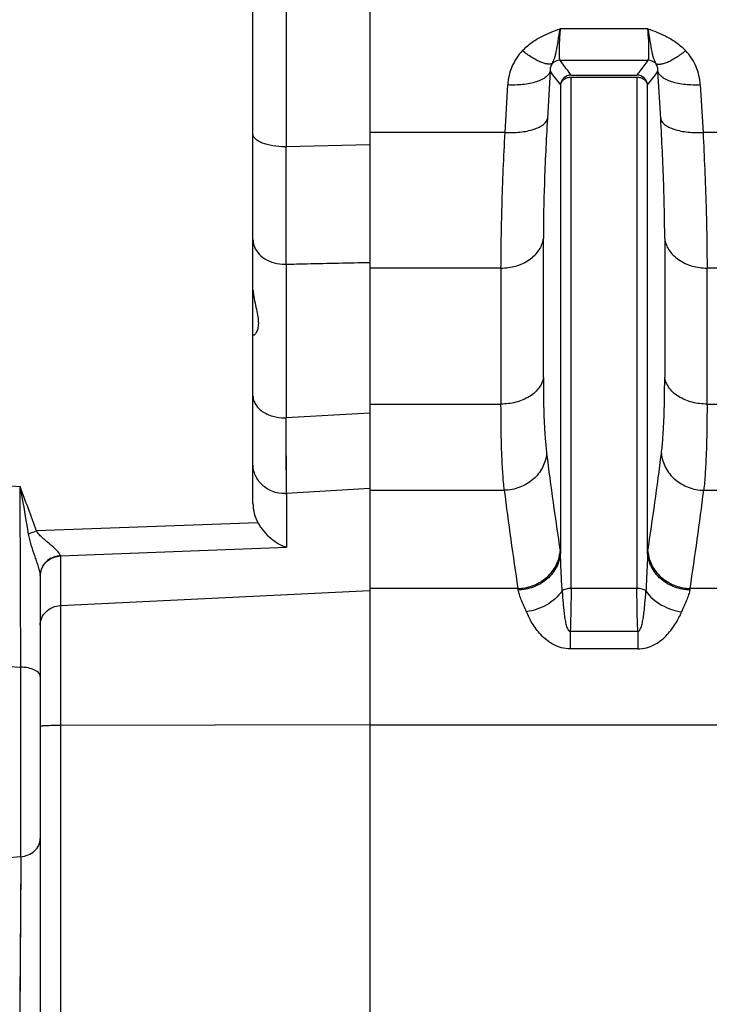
# Model space of a CAD drawing. Extents: x -1680 to 1181, y 8 to 1739.
# Tile 62 of 73: x 510 to 575, y 1014 to 1107. Entities that reach past the tile are written whole.
import ezdxf

# ---------------------------------------------------------------- set-up
doc = ezdxf.new("R2010")
doc.units = 0
doc.header["$LTSCALE"] = 65.395
doc.layers.add('SG48_1', color=7, linetype='CONTINUOUS')

msp = doc.modelspace()

# ---------------------------------------------------------------- linework, layer by layer
at = {"layer": 'SG48_1', "color": 6, "linetype": 'CONTINUOUS'}
for p, q in [((531.648, 1061.52), (531.648, 1134.675)), ((559.577, 1102.156), (559.321, 1097.69)), ((569.976, 1097.69), (569.72, 1102.156)), ((511.648, 1054.721), (511.648, 999.623))]:
    msp.add_line(p, q, dxfattribs=at)
at = {"layer": 'SG48_1', "color": 2, "linetype": 'CONTINUOUS'}
for p, q in [((542.648, 1124.353), (542.648, 780.789)), ((561.554, 1101.784), (567.743, 1101.784)), ((567.743, 1101.568), (561.554, 1101.568))]:
    msp.add_line(p, q, dxfattribs=at)
at = {"layer": 'SG48_1', "color": 9, "linetype": 'CONTINUOUS'}
for p, q in [((534.753, 1122.166), (534.753, 1095.045)), ((568.774, 1106.136), (560.523, 1106.136)), ((560.494, 1103.182), (568.803, 1103.182)), ((555.341, 1096.388), (555.596, 1100.859)), ((560.558, 1100.867), (560.558, 1056.832)), ((561.554, 1053.531), (561.554, 1101.568)), ((567.743, 1101.568), (567.743, 1053.531)), ((568.738, 1056.832), (568.738, 1100.867)), ((573.7, 1100.859), (573.956, 1096.388)), ((555.341, 1096.388), (542.648, 1096.388)), ((579.591, 1096.388), (573.956, 1096.388)), ((542.648, 1095.217), (534.753, 1095.045)), ((558.944, 1073.356), (558.944, 1086.423)), ((570.353, 1086.421), (570.353, 1073.358)), ((534.753, 1084.004), (534.753, 1069.561)), ((554.964, 1083.64), (542.648, 1083.64)), ((554.964, 1083.64), (554.964, 1070.854)), ((574.333, 1070.854), (574.333, 1083.64)), ((579.214, 1083.64), (574.333, 1083.64)), ((542.648, 1070.854), (554.964, 1070.854)), ((574.333, 1070.854), (579.214, 1070.854)), ((542.648, 1069.994), (534.753, 1069.561)), ((534.805, 1062.438), (534.753, 1069.561)), ((534.795, 1063.788), (534.782, 1065.438)), ((494.648, 1064.189), (509.753, 1063.1)), ((534.805, 1062.438), (534.795, 1063.788)), ((542.639, 1062.91), (534.805, 1062.438)), ((542.648, 1062.753), (555.274, 1062.753)), ((574.023, 1062.753), (579.524, 1062.753)), ((534.805, 1062.438), (534.805, 1057.389)), ((532.107, 1059.701), (511.283, 1058.93)), ((513.543, 1056.601), (534.805, 1057.389)), ((513.544, 1056.573), (513.544, 977.341)), ((556.552, 1053.522), (542.648, 1053.522)), ((567.743, 1053.531), (561.554, 1053.531)), ((575.931, 1053.522), (572.744, 1053.522)), ((513.544, 1051.914), (542.648, 1053.328)), ((561.475, 1049.488), (561.475, 1047.845)), ((567.822, 1049.488), (561.475, 1049.488)), ((567.822, 1049.488), (567.822, 1047.845)), ((567.822, 1047.845), (561.475, 1047.845)), ((494.648, 1046.887), (509.823, 1046.129)), ((509.823, 1028.303), (509.823, 1046.129)), ((542.648, 1040.702), (513.544, 1040.635)), ((542.648, 1040.711), (575.386, 1040.711)), ((509.823, 1028.303), (494.648, 1027.026)), ((509.823, 1028.303), (509.718, 1013.13)), ((509.815, 1027.222), (509.731, 1015.002))]:
    msp.add_line(p, q, dxfattribs=at)
msp.add_lwpolyline([(534.782, 1065.438), (534.763, 1068.073), (534.758, 1068.803)], dxfattribs=at)
for centre, radius, start, end in [((560.498, 1102.179), 1.003, 90.2121, 134.88932), ((534.648, 1102.416), 7.372, 269.99987, 270.81367), ((-4150.351, 1089.524), 4685.107, 359.932489, 0.067511), ((534.648, 1087.873), 3.87, 270.00061, 271.55072), ((534.648, 1073.905), 4.345, 269.99953, 271.38018), ((911.113, 1110.439), 354.629, 187.16526, 188.66482), ((204.946, 1112.279), 367.992, 351.36241, 352.80759), ((-6572.872, 1025.551), 7082.724, 0.1664685, 0.3037555), ((918.892, 1108.409), 366.474, 187.15661, 188.61359), ((217.305, 1107.449), 359.507, 351.37303, 352.85825), ((534.648, 1065.668), 3.234, 269.99956, 272.78208), ((513.173, 1056.536), 0.376, 16.68386, 20.42935)]:
    msp.add_arc(centre, radius, start, end, dxfattribs=at)
at = {"layer": 'SG48_1', "color": 2, "linetype": 'CONTINUOUS'}
for centre, radius, start, end in [((568.799, 1102.179), 1.003, 45.10172, 89.7844), ((561.558, 1100.781), 1.003, 90.24691, 175.12968), ((567.739, 1100.781), 1.003, 4.87035, 89.74938), ((513.661, 1054.469), 2.136, 93.17241, 96.86042), ((513.648, 1054.422), 2.154, 92.78307, 96.45318), ((512.935, 1056.573), 0.609, 0.03506, 2.69531), ((557.079, 1057.32), 3.467, 351.36695, 351.99743), ((557.135, 1057.312), 3.411, 351.99074, 354.95449), ((547.247, 1055), 13.437, 7.834, 8.61297), ((582.394, 1054.95), 13.785, 171.39662, 172.15592), ((572.162, 1057.312), 3.411, 185.04592, 188.00941), ((572.217, 1057.32), 3.467, 188.00271, 188.60684), ((513.356, 1054.736), 1.708, 175.44276, 179.7241), ((513.37, 1054.721), 1.721, 175.73462, 179.23543), ((513.364, 1054.721), 1.715, 179.23704, 179.99982), ((510.873, 1054.721), 0.775, 359.99925, 1.68776), ((546.608, 1051.627), 10.123, 9.97099, 10.78944), ((583.397, 1051.5), 10.843, 169.24848, 170.01308)]:
    msp.add_arc(centre, radius, start, end, dxfattribs=at)
at = {"layer": 'SG48_1', "color": 6, "linetype": 'CONTINUOUS'}
for centre, radius, start, end in [((580.257, 1116.909), 25.405, 215.50714, 219.15939), ((549.737, 1116.377), 24.528, 320.77629, 324.55921)]:
    msp.add_arc(centre, radius, start, end, dxfattribs=at)
msp.add_ellipse((534.648, 1061.453), major_axis=(-0.263, 3.397), ratio=0.879657, start_param=1.483056, end_param=2.043176, dxfattribs=at)
at = {"layer": 'SG48_1', "color": 9, "linetype": 'CONTINUOUS'}
for points, knots in [([(556.973, 1104.083), (557.255, 1104.38), (557.852, 1104.886), (559.044, 1105.587), (559.954, 1105.936), (560.523, 1106.136)], [0, 0, 0, 0, 0.296565, 0.562792, 1, 1, 1, 1]), ([(559.79, 1102.889), (559.827, 1102.955), (559.905, 1103.098), (559.999, 1103.351), (560.085, 1103.661), (560.203, 1104.203), (560.347, 1105.036), (560.458, 1105.745), (560.522, 1106.136)], [0, 0, 0, 0, 0.067896, 0.146192, 0.241317, 0.356022, 0.644437, 1, 1, 1, 1]), ([(560.522, 1106.136), (560.508, 1105.937), (560.481, 1105.555), (560.45, 1105.009), (560.429, 1104.521), (560.419, 1104.099), (560.419, 1103.751), (560.431, 1103.485), (560.448, 1103.314), (560.472, 1103.223), (560.485, 1103.192), (560.494, 1103.182)], [0, 0, 0, 0, 0.201689, 0.387164, 0.553012, 0.696174, 0.814053, 0.904606, 0.966503, 0.986657, 1, 1, 1, 1]), ([(568.774, 1106.136), (569.343, 1105.936), (570.253, 1105.587), (571.445, 1104.886), (572.042, 1104.38), (572.323, 1104.083)], [0, 0, 0, 0, 0.437206, 0.703441, 1, 1, 1, 1]), ([(556.973, 1104.083), (556.561, 1103.648), (555.899, 1102.628), (555.631, 1101.446), (555.596, 1100.859)], [0, 0, 0, 0, 0.50502, 1, 1, 1, 1]), ([(559.79, 1102.889), (559.668, 1102.818), (559.404, 1102.801), (559.046, 1102.877), (558.689, 1103.004), (558.291, 1103.196), (557.698, 1103.54), (557.262, 1103.854), (556.973, 1104.083)], [0, 0, 0, 0, 0.134124, 0.231171, 0.35057, 0.491487, 0.650163, 1, 1, 1, 1]), ([(569.507, 1102.889), (569.634, 1102.815), (569.909, 1102.802), (570.278, 1102.885), (570.64, 1103.018), (571.038, 1103.214), (571.619, 1103.554), (572.043, 1103.861), (572.323, 1104.083)], [0, 0, 0, 0, 0.139826, 0.240192, 0.362165, 0.503923, 0.661095, 1, 1, 1, 1]), ([(573.7, 1100.859), (573.666, 1101.446), (573.398, 1102.628), (572.736, 1103.648), (572.323, 1104.083)], [0, 0, 0, 0, 0.494962, 1, 1, 1, 1]), ([(559.79, 1102.889), (559.708, 1102.781), (559.596, 1102.538), (559.572, 1102.277), (559.577, 1102.154)], [0, 0, 0, 0, 0.524759, 1, 1, 1, 1]), ([(560.494, 1103.182), (560.576, 1103.065), (560.917, 1102.589), (561.275, 1102.127), (561.554, 1101.784)], [0, 0, 0, 0, 0.245085, 1, 1, 1, 1]), ([(567.743, 1101.784), (567.837, 1101.9), (568.203, 1102.356), (568.553, 1102.825), (568.803, 1103.182)], [0, 0, 0, 0, 0.255103, 1, 1, 1, 1]), ([(569.72, 1102.154), (569.724, 1102.277), (569.7, 1102.538), (569.589, 1102.781), (569.507, 1102.889)], [0, 0, 0, 0, 0.475369, 1, 1, 1, 1]), ([(559.577, 1102.156), (559.556, 1102.059), (559.46, 1101.852), (559.192, 1101.581), (558.794, 1101.34), (558.278, 1101.137), (557.666, 1100.983), (556.764, 1100.851), (556.063, 1100.837), (555.596, 1100.859)], [0, 0, 0, 0, 0.067614, 0.150811, 0.255255, 0.381561, 0.526215, 0.682702, 1, 1, 1, 1]), ([(573.7, 1100.859), (573.234, 1100.837), (572.533, 1100.851), (571.631, 1100.983), (571.019, 1101.137), (570.503, 1101.34), (570.105, 1101.581), (569.837, 1101.852), (569.74, 1102.059), (569.72, 1102.156)], [0, 0, 0, 0, 0.317298, 0.473785, 0.618439, 0.744746, 0.849189, 0.932386, 1, 1, 1, 1]), ([(555.341, 1096.388), (555.807, 1096.366), (556.508, 1096.382), (557.409, 1096.515), (558.021, 1096.67), (558.537, 1096.873), (558.935, 1097.115), (559.203, 1097.386), (559.3, 1097.593), (559.321, 1097.69)], [0, 0, 0, 0, 0.31711, 0.473536, 0.618176, 0.744523, 0.84905, 0.932339, 1, 1, 1, 1]), ([(559.321, 1097.69), (559.206, 1095.649), (559.029, 1091.895), (558.944, 1088.136), (558.944, 1086.423)], [0, 0, 0, 0, 0.544064, 1, 1, 1, 1]), ([(570.353, 1086.421), (570.353, 1088.135), (570.268, 1091.894), (570.09, 1095.648), (569.976, 1097.69)], [0, 0, 0, 0, 0.455919, 1, 1, 1, 1]), ([(569.976, 1097.69), (569.996, 1097.593), (570.093, 1097.386), (570.362, 1097.115), (570.76, 1096.873), (571.276, 1096.67), (571.887, 1096.515), (572.789, 1096.382), (573.489, 1096.366), (573.956, 1096.388)], [0, 0, 0, 0, 0.06766, 0.150948, 0.255476, 0.381824, 0.526466, 0.682893, 1, 1, 1, 1]), ([(534.648, 1095.044), (534.264, 1095.044), (533.702, 1095.086), (532.996, 1095.237), (532.543, 1095.384), (532.168, 1095.565), (531.882, 1095.772), (531.696, 1096.004), (531.648, 1096.183), (531.648, 1096.264)], [0, 0, 0, 0, 0.333171, 0.486704, 0.625337, 0.745784, 0.846552, 0.929151, 1, 1, 1, 1]), ([(554.964, 1083.64), (554.964, 1084.556), (554.984, 1086.494), (555.086, 1090.745), (555.226, 1094.078), (555.341, 1096.388)], [0, 0, 0, 0, 0.21533, 0.455961, 1, 1, 1, 1]), ([(573.956, 1096.388), (574.07, 1094.078), (574.249, 1089.83), (574.333, 1085.579), (574.333, 1083.64)], [0, 0, 0, 0, 0.544045, 1, 1, 1, 1]), ([(554.964, 1083.64), (555.433, 1083.64), (556.383, 1083.768), (557.66, 1084.348), (558.598, 1085.269), (558.896, 1086.05), (558.944, 1086.418)], [0, 0, 0, 0, 0.267813, 0.540028, 0.787885, 1, 1, 1, 1]), ([(570.353, 1086.418), (570.4, 1086.05), (570.699, 1085.269), (571.636, 1084.348), (572.914, 1083.768), (573.864, 1083.64), (574.333, 1083.64)], [0, 0, 0, 0, 0.212115, 0.459972, 0.732187, 1, 1, 1, 1]), ([(531.713, 1085.846), (531.786, 1085.582), (532.063, 1085.06), (532.755, 1084.467), (533.648, 1084.089), (534.311, 1084.003), (534.648, 1084.003)], [0, 0, 0, 0, 0.222711, 0.464769, 0.726444, 1, 1, 1, 1]), ([(534.753, 1084.004), (535.411, 1084.019), (537.056, 1084.058), (539.688, 1084.113), (541.661, 1084.16), (542.648, 1084.182)], [0, 0, 0, 0, 0.250004, 0.624996, 1, 1, 1, 1]), ([(558.944, 1073.36), (558.896, 1073.024), (558.672, 1072.507), (558.167, 1071.943), (557.458, 1071.407), (556.371, 1070.967), (555.432, 1070.854), (554.964, 1070.854)], [0, 0, 0, 0, 0.200937, 0.318159, 0.44626, 0.723314, 1, 1, 1, 1]), ([(558.944, 1073.356), (558.944, 1071.978), (558.97, 1070.045), (559.104, 1067.661), (559.198, 1066.657), (559.254, 1066.205)], [0, 0, 0, 0, 0.577471, 0.809325, 1, 1, 1, 1]), ([(570.042, 1066.206), (570.099, 1066.657), (570.193, 1067.663), (570.326, 1070.047), (570.353, 1071.98), (570.353, 1073.358)], [0, 0, 0, 0, 0.190763, 0.422601, 1, 1, 1, 1]), ([(574.333, 1070.854), (573.865, 1070.854), (572.925, 1070.967), (571.839, 1071.407), (571.129, 1071.943), (570.624, 1072.507), (570.401, 1073.024), (570.353, 1073.36)], [0, 0, 0, 0, 0.276686, 0.55374, 0.681841, 0.799063, 1, 1, 1, 1]), ([(531.648, 1071.63), (531.648, 1071.494), (531.689, 1071.215), (531.866, 1070.82), (532.15, 1070.46), (532.67, 1070.03), (533.515, 1069.658), (534.262, 1069.56), (534.648, 1069.56)], [0, 0, 0, 0, 0.101897, 0.207855, 0.320942, 0.442714, 0.710473, 1, 1, 1, 1]), ([(555.274, 1062.753), (555.217, 1063.266), (555.123, 1064.405), (554.99, 1067.105), (554.964, 1069.293), (554.964, 1070.854)], [0, 0, 0, 0, 0.190797, 0.422692, 1, 1, 1, 1]), ([(574.333, 1070.854), (574.333, 1069.293), (574.306, 1067.105), (574.174, 1064.405), (574.079, 1063.266), (574.023, 1062.753)], [0, 0, 0, 0, 0.577309, 0.809204, 1, 1, 1, 1]), ([(559.254, 1066.206), (559.232, 1065.977), (559.142, 1065.52), (558.875, 1064.87), (558.484, 1064.275), (557.815, 1063.58), (556.746, 1062.948), (555.765, 1062.762), (555.274, 1062.753)], [0, 0, 0, 0, 0.120251, 0.241768, 0.364917, 0.489826, 0.743282, 1, 1, 1, 1]), ([(570.043, 1066.206), (570.064, 1065.977), (570.154, 1065.52), (570.421, 1064.87), (570.812, 1064.275), (571.481, 1063.58), (572.55, 1062.948), (573.531, 1062.762), (574.023, 1062.753)], [0, 0, 0, 0, 0.120252, 0.24177, 0.364918, 0.489827, 0.743283, 1, 1, 1, 1]), ([(534.648, 1062.434), (534.259, 1062.434), (533.481, 1062.575), (532.644, 1063.089), (532.14, 1063.657), (531.86, 1064.141), (531.687, 1064.667), (531.648, 1065.033), (531.648, 1065.215)], [0, 0, 0, 0, 0.25799, 0.511007, 0.635405, 0.758074, 0.879401, 1, 1, 1, 1]), ([(510.518, 1058.64), (510.547, 1058.466), (510.621, 1058.12), (510.818, 1057.447), (511.044, 1056.792), (511.268, 1056.149), (511.425, 1055.688), (511.556, 1055.259), (511.623, 1054.981), (511.639, 1054.85)], [0, 0, 0, 0, 0.134081, 0.267583, 0.531213, 0.659818, 0.784106, 0.900262, 1, 1, 1, 1]), ([(513.526, 1056.668), (513.496, 1056.747), (513.381, 1056.911), (513.161, 1057.147), (512.883, 1057.404), (512.571, 1057.672), (512.238, 1057.95), (511.896, 1058.242), (511.562, 1058.555), (511.359, 1058.794), (511.283, 1058.93)], [0, 0, 0, 0, 0.07977, 0.183819, 0.30365, 0.433432, 0.569683, 0.710319, 0.854067, 1, 1, 1, 1]), ([(560.713, 1053.288), (560.68, 1053.889), (560.615, 1055.069), (560.568, 1056.25), (560.558, 1056.832)], [0, 0, 0, 0, 0.508394, 1, 1, 1, 1]), ([(568.738, 1056.832), (568.728, 1056.25), (568.682, 1055.069), (568.617, 1053.889), (568.584, 1053.288)], [0, 0, 0, 0, 0.491606, 1, 1, 1, 1]), ([(511.639, 1054.85), (511.64, 1054.841), (511.644, 1054.805), (511.647, 1054.77), (511.648, 1054.744)], [0, 0, 0, 0, 0.270272, 1, 1, 1, 1]), ([(561.554, 1053.531), (561.392, 1053.531), (561.097, 1053.495), (560.817, 1053.374), (560.713, 1053.288)], [0, 0, 0, 0, 0.545228, 1, 1, 1, 1]), ([(561.554, 1053.531), (561.554, 1053.215), (561.546, 1051.867), (561.512, 1050.519), (561.475, 1049.488)], [0, 0, 0, 0, 0.234074, 1, 1, 1, 1]), ([(567.822, 1049.488), (567.809, 1049.842), (567.766, 1051.189), (567.743, 1052.537), (567.743, 1053.531)], [0, 0, 0, 0, 0.263, 1, 1, 1, 1]), ([(568.584, 1053.288), (568.48, 1053.374), (568.2, 1053.495), (567.904, 1053.531), (567.743, 1053.531)], [0, 0, 0, 0, 0.454772, 1, 1, 1, 1]), ([(557.352, 1051.332), (557.193, 1051.707), (556.955, 1052.238), (556.692, 1052.92), (556.604, 1053.233), (556.578, 1053.38)], [0, 0, 0, 0, 0.557719, 0.79545, 1, 1, 1, 1]), ([(560.713, 1053.288), (560.35, 1052.758), (559.315, 1051.856), (558.026, 1051.421), (557.352, 1051.332)], [0, 0, 0, 0, 0.485845, 1, 1, 1, 1]), ([(560.713, 1053.288), (560.739, 1052.893), (560.781, 1052.301), (560.855, 1051.52), (560.923, 1050.956), (561.008, 1050.431), (561.101, 1050.032), (561.197, 1049.764), (561.275, 1049.615), (561.362, 1049.511), (561.441, 1049.484), (561.475, 1049.488)], [0, 0, 0, 0, 0.298824, 0.447429, 0.591609, 0.727537, 0.848313, 0.899668, 0.942199, 0.974745, 1, 1, 1, 1]), ([(567.822, 1049.488), (567.855, 1049.484), (567.934, 1049.511), (568.022, 1049.615), (568.099, 1049.764), (568.196, 1050.032), (568.288, 1050.431), (568.374, 1050.956), (568.442, 1051.52), (568.516, 1052.301), (568.558, 1052.893), (568.584, 1053.288)], [0, 0, 0, 0, 0.025256, 0.057803, 0.100332, 0.151684, 0.27246, 0.408385, 0.552567, 0.701175, 1, 1, 1, 1]), ([(568.584, 1053.288), (568.959, 1052.741), (570.003, 1051.844), (571.291, 1051.418), (571.945, 1051.332)], [0, 0, 0, 0, 0.501333, 1, 1, 1, 1]), ([(572.718, 1053.38), (572.693, 1053.233), (572.604, 1052.92), (572.342, 1052.238), (572.104, 1051.707), (571.945, 1051.332)], [0, 0, 0, 0, 0.204551, 0.442282, 1, 1, 1, 1]), ([(511.648, 1050.062), (511.648, 1050.296), (511.748, 1050.774), (512.17, 1051.377), (512.798, 1051.79), (513.293, 1051.902), (513.544, 1051.914)], [0, 0, 0, 0, 0.241484, 0.487916, 0.741355, 1, 1, 1, 1]), ([(561.475, 1047.845), (561.198, 1047.845), (560.648, 1047.918), (559.892, 1048.219), (559.241, 1048.652), (558.538, 1049.309), (557.886, 1050.203), (557.506, 1050.966), (557.352, 1051.332)], [0, 0, 0, 0, 0.145505, 0.287519, 0.423841, 0.553517, 0.791304, 1, 1, 1, 1]), ([(567.822, 1047.845), (568.099, 1047.845), (568.649, 1047.918), (569.405, 1048.219), (570.055, 1048.652), (570.758, 1049.309), (571.41, 1050.202), (571.79, 1050.966), (571.945, 1051.332)], [0, 0, 0, 0, 0.145505, 0.287518, 0.423839, 0.553516, 0.791303, 1, 1, 1, 1]), ([(511.648, 1045.247), (511.648, 1045.299), (511.624, 1045.414), (511.519, 1045.575), (511.346, 1045.724), (511.015, 1045.914), (510.496, 1046.069), (510.052, 1046.12), (509.823, 1046.129)], [0, 0, 0, 0, 0.072311, 0.157084, 0.260935, 0.38521, 0.682421, 1, 1, 1, 1]), ([(513.544, 1040.635), (513.419, 1040.635), (513.174, 1040.633), (512.821, 1040.628), (512.497, 1040.62), (512.215, 1040.609), (512.01, 1040.599), (511.875, 1040.589), (511.796, 1040.581), (511.735, 1040.574), (511.689, 1040.566), (511.664, 1040.56), (511.648, 1040.552), (511.648, 1040.548)], [0, 0, 0, 0, 0.197102, 0.385156, 0.55744, 0.707781, 0.830814, 0.880683, 0.922183, 0.954966, 0.978785, 0.993576, 1, 1, 1, 1]), ([(509.823, 1028.303), (510.055, 1028.321), (510.527, 1028.429), (511.139, 1028.809), (511.553, 1029.371), (511.648, 1029.814), (511.648, 1030.021)], [0, 0, 0, 0, 0.255525, 0.520727, 0.772975, 1, 1, 1, 1])]:
    msp.add_open_spline(points, degree=3, knots=knots, dxfattribs=at)
at = {"layer": 'SG48_1', "color": 2, "linetype": 'CONTINUOUS'}
for points, knots in [([(568.803, 1103.182), (568.811, 1103.192), (568.825, 1103.223), (568.848, 1103.314), (568.866, 1103.485), (568.877, 1103.751), (568.878, 1104.099), (568.868, 1104.521), (568.838, 1105.209), (568.803, 1105.754), (568.774, 1106.136)], [0, 0, 0, 0, 0.013347, 0.033499, 0.095397, 0.18595, 0.303831, 0.446993, 0.612842, 1, 1, 1, 1]), ([(568.774, 1106.136), (568.838, 1105.745), (568.95, 1105.036), (569.094, 1104.203), (569.212, 1103.661), (569.297, 1103.351), (569.391, 1103.098), (569.469, 1102.955), (569.507, 1102.889)], [0, 0, 0, 0, 0.35558, 0.643986, 0.758685, 0.853813, 0.932109, 1, 1, 1, 1]), ([(561.554, 1101.568), (561.432, 1101.568), (561.195, 1101.534), (560.88, 1101.387), (560.647, 1101.158), (560.571, 1100.961), (560.558, 1100.864)], [0, 0, 0, 0, 0.275416, 0.537392, 0.778056, 1, 1, 1, 1]), ([(568.738, 1100.864), (568.726, 1100.961), (568.649, 1101.158), (568.417, 1101.387), (568.102, 1101.534), (567.864, 1101.568), (567.743, 1101.568)], [0, 0, 0, 0, 0.221944, 0.462608, 0.724584, 1, 1, 1, 1]), ([(509.753, 1063.1), (509.818, 1062.73), (510.081, 1061.244), (510.337, 1059.758), (510.518, 1058.64)], [0, 0, 0, 0, 0.249293, 1, 1, 1, 1]), ([(510.518, 1058.64), (510.579, 1058.665), (510.831, 1058.768), (511.087, 1058.862), (511.283, 1058.93)], [0, 0, 0, 0, 0.239875, 1, 1, 1, 1]), ([(513.406, 1056.589), (513.187, 1056.563), (512.745, 1056.44), (512.268, 1056.116), (511.972, 1055.767), (511.753, 1055.393), (511.67, 1055.077), (511.653, 1054.872)], [0, 0, 0, 0, 0.249889, 0.510701, 0.640002, 0.76582, 1, 1, 1, 1]), ([(511.653, 1054.849), (511.669, 1055.062), (511.783, 1055.489), (512.175, 1056.029), (512.737, 1056.413), (513.18, 1056.536), (513.406, 1056.562)], [0, 0, 0, 0, 0.241929, 0.488674, 0.741815, 1, 1, 1, 1]), ([(556.552, 1053.522), (557.007, 1053.532), (557.949, 1053.702), (559.001, 1054.29), (559.689, 1054.968), (560.214, 1055.718), (560.441, 1056.369), (560.507, 1056.799)], [0, 0, 0, 0, 0.245972, 0.507271, 0.637862, 0.764832, 1, 1, 1, 1]), ([(560.558, 1056.832), (560.519, 1056.392), (560.319, 1055.717), (559.813, 1054.929), (559.122, 1054.206), (558.035, 1053.574), (557.054, 1053.391), (556.578, 1053.38)], [0, 0, 0, 0, 0.231049, 0.357146, 0.487797, 0.75121, 1, 1, 1, 1]), ([(572.718, 1053.38), (572.243, 1053.391), (571.261, 1053.574), (570.175, 1054.206), (569.484, 1054.929), (568.977, 1055.717), (568.778, 1056.392), (568.738, 1056.832)], [0, 0, 0, 0, 0.24879, 0.512203, 0.642854, 0.768952, 1, 1, 1, 1]), ([(568.79, 1056.801), (568.855, 1056.371), (569.082, 1055.72), (569.607, 1054.969), (570.295, 1054.291), (571.348, 1053.702), (572.289, 1053.532), (572.744, 1053.522)], [0, 0, 0, 0, 0.235147, 0.362113, 0.492705, 0.754015, 1, 1, 1, 1])]:
    msp.add_open_spline(points, degree=3, knots=knots, dxfattribs=at)
at = {"layer": 'SG48_1', "color": 9, "linetype": 'CONTINUOUS'}
for points in [[(531.648, 1086.328), (531.648, 1086.166), (531.671, 1086.003), (531.713, 1085.846)], [(513.543, 1056.601), (513.541, 1056.616), (513.538, 1056.63), (513.533, 1056.644)]]:
    msp.add_open_spline(points, degree=3, dxfattribs=at)
at = {"layer": 'SG48_1', "color": 6, "linetype": 'CONTINUOUS'}
for points, knots in [([(531.66, 1081.578), (531.696, 1081.031), (531.861, 1080.246), (532.078, 1079.255), (532.167, 1078.615), (532.146, 1078.078), (532.027, 1077.68), (531.882, 1077.449), (531.768, 1077.352), (531.716, 1077.328), (531.694, 1077.328)], [0, 0, 0, 0, 0.370357, 0.538512, 0.685599, 0.80588, 0.898363, 0.963546, 0.985462, 1, 1, 1, 1]), ([(531.694, 1077.328), (531.682, 1077.328), (531.652, 1077.34), (531.648, 1077.371), (531.648, 1077.386)], [0, 0, 0, 0, 0.448144, 1, 1, 1, 1]), ([(532.107, 1059.701), (532.418, 1059.132), (533.218, 1058.19), (534.28, 1057.566), (534.805, 1057.389)], [0, 0, 0, 0, 0.538959, 1, 1, 1, 1])]:
    msp.add_open_spline(points, degree=3, knots=knots, dxfattribs=at)
at = {"layer": 'SG48_1', "color": 2, "linetype": 'CONTINUOUS'}
msp.add_open_spline([(511.283, 1058.93), (510.798, 1060.329), (510.281, 1061.717), (509.753, 1063.1)], degree=3, dxfattribs=at)

doc.saveas('drawing.dxf')
